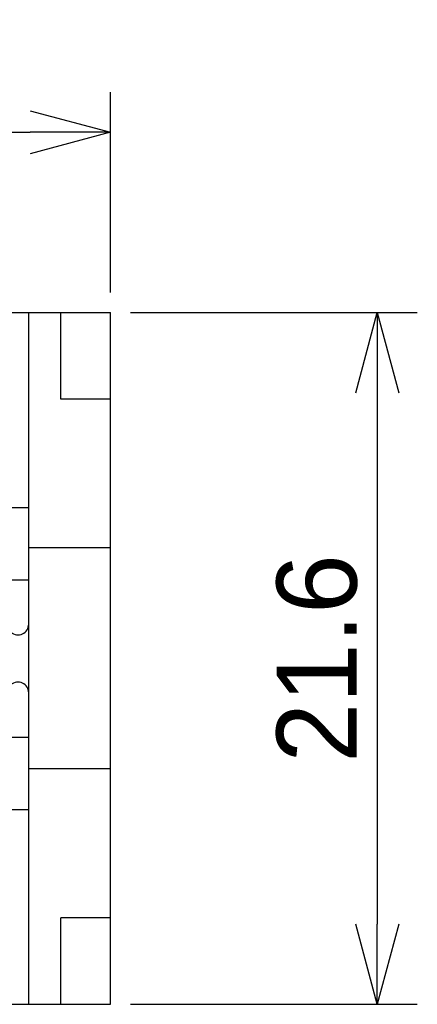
# Model space of a CAD drawing. Header units: millimetres. Extents: x -105 to 192, y -71 to 139.
# Tile 41 of 42: x 62 to 74, y 42 to 73. Entities that reach past the tile are written whole.
import ezdxf

# ---------------------------------------------------------------- set-up
doc = ezdxf.new("R2010")
doc.units = ezdxf.units.MM
doc.header["$LTSCALE"] = 1.5
doc.linetypes.add('PHL_THICK', pattern=[0])
doc.layers.get('0').update_dxf_attribs({"linetype": 'CONTINUOUS'})
doc.layers.get('Defpoints').update_dxf_attribs({"linetype": 'CONTINUOUS'})
doc.layers.add('PROJECTION', color=7, linetype='CONTINUOUS')
doc.dimstyles.new('ISO-25', dxfattribs={"dimtxt": 2.5, "dimasz": 2.5, "dimexe": 1.25, "dimexo": 0.625, "dimtad": 1, "dimdsep": 46, "dimtxsty": 'STANDARD', "dimblk": 'OPEN30', "dimcen": 2.5, "dimadec": 0, "dimazin": 0, "dimtfac": 1, "dimtmove": 0, "dimatfit": 3, "dimldrblk": 'OPEN30', "dimfxl": 1, "dimarcsym": 0})

# ---------------------------------------------------------------- blocks, each defined once
blk = doc.blocks.new('_Open30')
at = {"color": 0, "linetype": 'ByBlock', "lineweight": -2}
for p, q in [((-1, 0.268), (0, 0)), ((0, 0), (-1, -0.268)), ((0, 0), (-1, 0))]:
    blk.add_line(p, q, dxfattribs=at)
blk = doc.blocks.new('*D2')
at = {"color": 0, "lineweight": -2, "transparency": 16777216}
for p, q in [((-1.551, 54.078), (-1.551, 70.263)), ((64.8, 64.006), (64.8, 70.263)), ((0.949, 69.013), (62.3, 69.013))]:
    blk.add_line(p, q, dxfattribs=at)
at = {"layer": 'Defpoints', "color": 0, "transparency": 16777216}
for p in [(64.8, 69.013), (64.8, 63.381), (-1.551, 53.453)]:
    blk.add_point(p, dxfattribs=at)
at = {"color": 0, "lineweight": -2, "transparency": 16777216, "xscale": 2.5, "yscale": 2.5, "zscale": 2.5, "rotation": 180}
blk.add_blockref('_Open30', (-1.551, 69.013), dxfattribs=at)
at = {"color": 0, "lineweight": -2, "transparency": 16777216, "xscale": 2.5, "yscale": 2.5, "zscale": 2.5}
blk.add_blockref('_Open30', (64.8, 69.013), dxfattribs=at)
at = {"color": 0, "transparency": 16777216, "insert": (31.625, 70.888), "char_height": 2.5, "attachment_point": 5}
blk.add_mtext('66.35', dxfattribs=at)
blk = doc.blocks.new('*D3')
at = {"color": 0, "lineweight": -2, "transparency": 16777216}
for p, q in [((65.425, 63.381), (74.379, 63.381)), ((73.129, 60.881), (73.129, 44.281)), ((65.425, 41.781), (74.379, 41.781))]:
    blk.add_line(p, q, dxfattribs=at)
at = {"layer": 'Defpoints', "color": 0, "transparency": 16777216}
for p in [(64.8, 63.381), (64.8, 41.781), (73.129, 41.781)]:
    blk.add_point(p, dxfattribs=at)
at = {"color": 0, "lineweight": -2, "transparency": 16777216, "xscale": 2.5, "yscale": 2.5, "zscale": 2.5}
for p, rotation in [((73.129, 63.381), 90), ((73.129, 41.781), 270)]:
    blk.add_blockref('_Open30', p, dxfattribs=dict(at, rotation=rotation))
at = {"color": 0, "transparency": 16777216, "insert": (71.254, 52.581), "char_height": 2.5, "attachment_point": 5, "rotation": 90}
blk.add_mtext('21.6', dxfattribs=at)

msp = doc.modelspace()

# ---------------------------------------------------------------- linework, layer by layer
at = {"layer": 'PROJECTION', "color": 7, "linetype": 'PHL_THICK'}
for p, q in [((37.35, 63.381), (64.8, 63.381)), ((62.25, 57.962), (62.25, 63.381)), ((63.25, 60.681), (63.25, 63.381)), ((64.8, 41.781), (64.8, 63.381)), ((64.8, 60.681), (63.25, 60.681)), ((62.25, 57.295), (62.25, 57.962)), ((37.35, 57.295), (62.25, 57.295)), ((62.25, 55.035), (62.25, 57.295)), ((64.8, 56.031), (62.25, 56.031)), ((61.025, 55.035), (62.25, 55.035)), ((61.025, 55.035), (62.25, 55.035)), ((62.25, 53.655), (62.25, 55.035)), ((62.25, 51.509), (62.25, 53.653)), ((62.25, 41.781), (62.25, 51.507)), ((61.025, 50.127), (62.25, 50.127)), ((64.8, 49.131), (62.25, 49.131)), ((37.35, 47.867), (62.25, 47.867)), ((64.8, 44.481), (63.25, 44.481)), ((63.25, 41.781), (63.25, 44.481)), ((37.35, 41.781), (64.8, 41.781))]:
    msp.add_line(p, q, dxfattribs=at)
for centre, start, end in [((61.915, 53.655), 229.81, 0), ((61.915, 51.507), 0, 130.19)]:
    msp.add_arc(centre, 0.335, start, end, dxfattribs=at)

# ---------------------------------------------------------------- dimensions: what is measured, and where the dimension line sits
dim = msp.add_linear_dim(base=(64.8, 69.013), p1=(-1.551, 53.453), p2=(64.8, 63.381), dimstyle='ISO-25')
dim.commit()
dim.dimension.update_dxf_attribs({"geometry": '*D2', "text_midpoint": (31.625, 70.888)})
dim = msp.add_linear_dim(base=(73.129, 41.781), p1=(64.8, 63.381), p2=(64.8, 41.781), angle=90, dimstyle='ISO-25')
dim.commit()
dim.dimension.update_dxf_attribs({"geometry": '*D3', "text_midpoint": (71.254, 52.581)})

doc.saveas('drawing.dxf')
